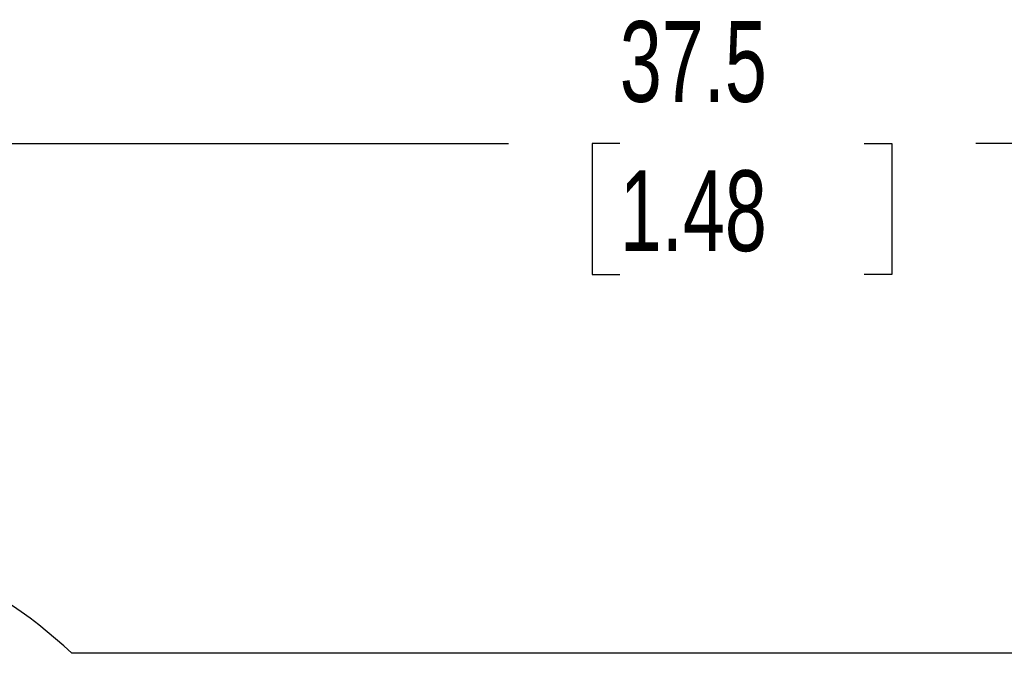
# Model space of a CAD drawing. Header units: millimetres. Extents: x 6 to 273, y 6 to 210.
# Tile 6 of 22: x 55 to 80, y 88 to 105. Entities that reach past the tile are written whole.
import ezdxf

# ---------------------------------------------------------------- set-up
doc = ezdxf.new("R2010")
doc.units = ezdxf.units.MM
doc.layers.add('DIMENSIONS', color=140, linetype='Continuous', lineweight=25)
doc.styles.add('SLDTEXTSTYLE0', font='TXT', dxfattribs={"width": 0.7})
doc.dimstyles.new('SLDDIMSTYLE1', dxfattribs={"dimtxt": 2.158008, "dimasz": 3.302, "dimexe": 0, "dimexo": 0.0625, "dimgap": 0.539502, "dimtad": 0, "dimtih": 1, "dimtoh": 1, "dimlfac": 0.75, "dimrnd": 1e-09, "dimzin": 12, "dimdsep": 46, "dimtxsty": 'SLDTEXTSTYLE0', "dimsah": 1, "dimcen": 0.09, "dimadec": 0, "dimazin": 3, "dimtfac": 1, "dimtofl": 0, "dimtmove": 0, "dimatfit": 3, "dimfxl": 0, "dimfrac": 2, "dimtolj": 1, "dimtzin": 12, "dimarcsym": 0})

# ---------------------------------------------------------------- blocks, each defined once
blk = doc.blocks.new('_D_2')
at = {"layer": 'DIMENSIONS'}
for p, q in [((47.538, 96.287), (47.538, 104.806)), ((97.538, 96.287), (97.538, 104.806)), ((47.538, 101.631), (67.468, 101.631)), ((70.392, 101.631), (69.668, 101.631)), ((69.668, 101.631), (69.668, 98.201)), ((76.805, 101.631), (77.53, 101.631)), ((77.53, 101.631), (77.53, 98.201)), ((97.538, 101.631), (79.729, 101.631)), ((69.668, 98.201), (70.392, 98.201)), ((77.53, 98.201), (76.805, 98.201))]:
    blk.add_line(p, q, dxfattribs=at)
for points in [[(47.538, 101.631), (50.84, 101.123), (50.84, 102.139)], [(97.538, 101.631), (94.236, 102.139), (94.236, 101.123)]]:
    blk.add_solid(points, dxfattribs=at)
at = {"layer": 'DIMENSIONS', "char_height": 2.1167, "attachment_point": 1, "style": 'SLDTEXTSTYLE0'}
for s, insert in [('37.5', (70.392, 104.842)), ('1.48', (70.392, 100.929))]:
    blk.add_mtext(s, dxfattribs=dict(at, insert=insert))

msp = doc.modelspace()

# ---------------------------------------------------------------- linework, layer by layer
msp.add_line((89.06, 88.265), (56.016, 88.265))
msp.add_arc((47.538, 79.269), 12.361, 46.6972, 88.8227)

# ---------------------------------------------------------------- dimensions: what is measured, and where the dimension line sits
at = {"layer": 'DIMENSIONS'}
dim = msp.add_linear_dim(base=(47.538, 101.631), p1=(97.538, 95.017), p2=(47.538, 95.017), dimstyle='SLDDIMSTYLE1', dxfattribs=at)
dim.commit()
dim.dimension.update_dxf_attribs({"geometry": '_D_2', "text_midpoint": (73.599, 101.631), "dimtype": 160})

doc.saveas('drawing.dxf')
